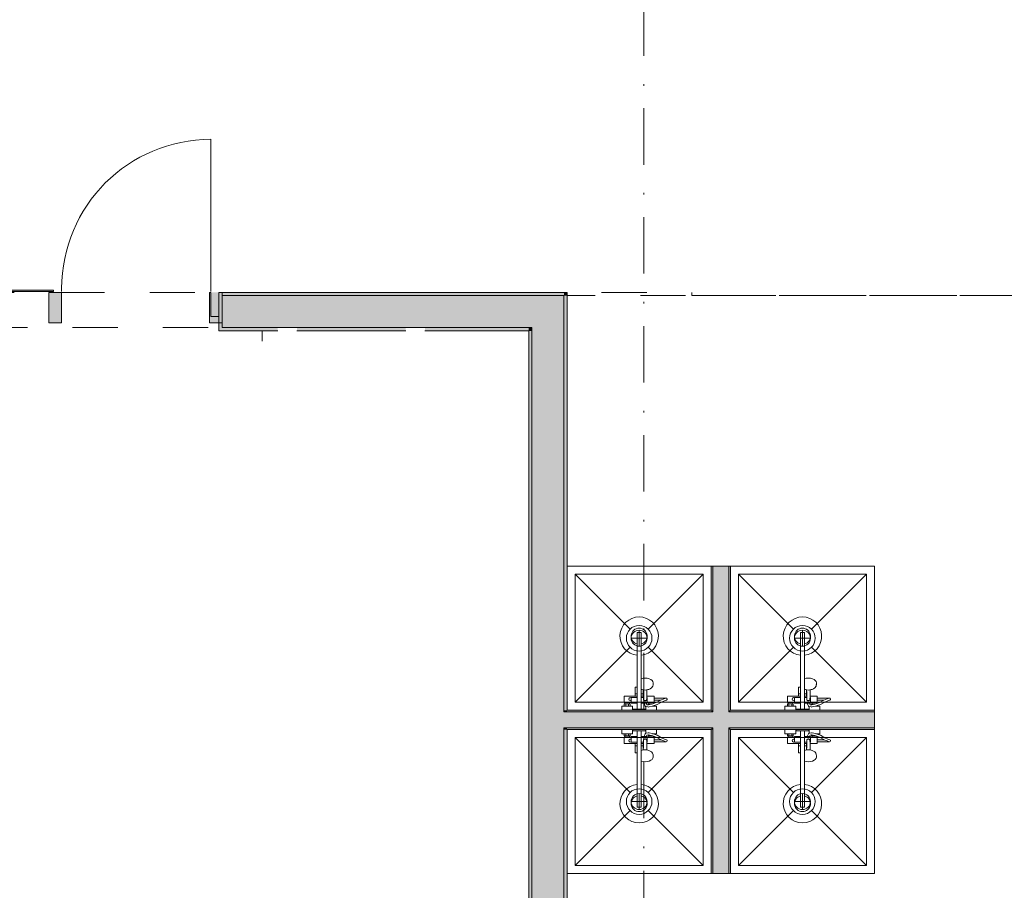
# Model space of a CAD drawing. Header units: millimetres. Extents: x 0 to 1184, y 0 to 836.
# Tile 18 of 61: x 313 to 374, y 476 to 531. Entities that reach past the tile are written whole.
import ezdxf
from ezdxf.xclip import XClip

# ---------------------------------------------------------------- set-up
doc = ezdxf.new("R2010")
doc.units = ezdxf.units.MM
doc.header["$MEASUREMENT"] = 0
doc.header["$XCLIPFRAME"] = 0
doc.linetypes.add('Штриховая', pattern=[5.644444, 2.822222, -2.822222])
doc.linetypes.add('Штрихпунктирная', pattern=[6.702778, 3.527778, -1.763889, 0, -1.411111])
for name, color, linetype in [('Интерьер - Оборудование', 7, 'Continuous'), ('Интерьер - Оборудование бань', 7, 'Continuous'), ('Интерьер - Сантехника', 7, 'Continuous'), ('Конструктив - Навесные Стены', 7, 'Continuous'), ('Конструктив - Стены Блок 100 нов', 7, 'Continuous'), ('Конструктив - Стены Блок 200 нов', 7, 'Continuous'), ('Элемент Модели - Зона', 7, 'Continuous'), ('Элемент Модели - Оси', 7, 'Continuous')]:
    doc.layers.add(name, color=color, linetype=linetype)

# ---------------------------------------------------------------- blocks, each defined once
blk = doc.blocks.new('Чертеж_4_4', base_point=(-278.479, 89.564))
at = {"layer": 'Конструктив - Навесные Стены', "linetype": 'Continuous', "lineweight": 0, "true_color": 0x000000}
for points in [[(270.025, 513.914), (270.025, 513.814), (314.646, 513.814), (314.646, 513.914)], [(315.146, 511.864), (315.146, 513.764), (314.346, 513.764), (314.346, 511.864)], [(324.375, 511.864), (325.175, 511.864), (325.175, 513.764), (324.375, 513.764)], [(324.459, 512.264), (324.959, 512.264), (324.959, 513.764), (324.459, 513.764)]]:
    blk.add_hatch(color=18, dxfattribs=at).paths.add_polyline_path(points)
at = {"layer": 'Конструктив - Стены Блок 100 нов', "linetype": 'Continuous', "lineweight": 0, "true_color": 0x000000}
for points in [[(355.721, 496.664), (355.721, 487.664), (355.821, 487.664), (355.821, 496.664)], [(355.821, 496.664), (355.821, 487.664), (356.821, 487.664), (356.821, 496.664)], [(356.921, 487.664), (356.921, 496.664), (356.821, 496.664), (356.821, 487.664)], [(346.521, 487.564), (346.521, 486.564), (346.721, 486.564), (346.721, 487.564)], [(355.721, 487.664), (346.721, 487.664), (346.721, 487.564), (355.721, 487.564)], [(355.821, 487.564), (346.721, 487.564), (346.721, 486.564), (355.821, 486.564)], [(355.821, 487.664), (355.721, 487.664), (355.721, 487.564), (355.821, 487.564)], [(356.821, 487.664), (355.821, 487.664), (355.821, 487.564), (356.821, 487.564)], [(356.821, 487.564), (355.821, 487.564), (355.821, 486.564), (356.821, 486.564)], [(356.921, 487.664), (356.821, 487.664), (356.821, 487.564), (356.921, 487.564)], [(356.821, 486.564), (365.921, 486.564), (365.921, 487.564), (356.821, 487.564)], [(356.921, 487.564), (365.921, 487.564), (365.921, 487.664), (356.921, 487.664)], [(355.721, 486.564), (346.721, 486.564), (346.721, 486.464), (355.721, 486.464)], [(355.821, 486.564), (355.721, 486.564), (355.721, 486.464), (355.821, 486.464)], [(356.821, 486.564), (355.821, 486.564), (355.821, 486.464), (356.821, 486.464)], [(356.921, 486.564), (356.821, 486.564), (356.821, 486.464), (356.921, 486.464)], [(356.921, 486.464), (365.921, 486.464), (365.921, 486.564), (356.921, 486.564)], [(355.721, 486.464), (355.721, 477.464), (355.821, 477.464), (355.821, 486.464)], [(355.821, 486.464), (355.821, 477.464), (356.821, 477.464), (356.821, 486.464)], [(356.921, 477.464), (356.921, 486.464), (356.821, 486.464), (356.821, 477.464)]]:
    blk.add_hatch(color=18, dxfattribs=at).paths.add_polyline_path(points)
at = {"layer": 'Конструктив - Стены Блок 200 нов', "linetype": 'Continuous', "lineweight": 0, "true_color": 0x000000}
for points in [[(325.175, 511.364), (325.175, 511.564), (325.175, 513.764), (324.975, 513.764), (324.975, 511.364)], [(346.521, 513.764), (325.175, 513.764), (325.175, 513.564), (346.521, 513.564)], [(346.521, 513.564), (346.721, 513.764), (346.521, 513.764)], [(346.521, 513.564), (346.721, 513.564), (346.721, 513.764)], [(325.175, 513.564), (325.175, 511.564), (344.521, 511.564), (344.521, 513.564)], [(344.521, 511.564), (346.521, 513.564), (344.521, 513.564)], [(344.521, 511.564), (346.521, 511.564), (346.521, 513.564)], [(346.521, 513.564), (346.521, 487.664), (346.721, 487.664), (346.721, 513.564)], [(325.175, 511.564), (325.175, 511.364), (328.641, 511.364), (328.641, 511.564)], [(329.841, 511.364), (336.641, 511.364), (336.641, 511.564), (329.841, 511.564)], [(337.841, 511.364), (344.321, 511.364), (344.321, 511.564), (337.841, 511.564)], [(344.321, 511.364), (344.521, 511.564), (344.321, 511.564)], [(344.321, 511.364), (344.521, 511.364), (344.521, 511.564)], [(344.321, 511.364), (344.321, 452.584), (344.521, 452.584), (344.521, 511.364)], [(344.521, 511.564), (344.521, 487.564), (346.521, 487.564), (346.521, 511.564)], [(344.521, 487.564), (344.521, 486.564), (346.521, 486.564), (346.521, 487.564)], [(346.521, 487.664), (346.521, 487.564), (346.721, 487.564), (346.721, 487.664)], [(344.521, 486.564), (344.521, 452.584), (346.521, 452.584), (346.521, 486.564)], [(346.521, 486.564), (346.521, 486.464), (346.721, 486.464), (346.721, 486.564)], [(346.521, 486.464), (346.521, 452.584), (346.721, 452.584), (346.721, 486.464)]]:
    blk.add_hatch(color=18, dxfattribs=at).paths.add_polyline_path(points)
at = {"layer": 'Интерьер - Оборудование', "color": 7, "linetype": 'Continuous', "lineweight": 15}
for p, q in [((351.101, 491.1), (351.101, 492.514)), ((351.101, 492.514), (351.341, 492.514)), ((351.341, 491.1), (351.341, 492.514)), ((361.301, 491.1), (361.301, 492.514)), ((361.301, 492.514), (361.541, 492.514)), ((361.541, 491.1), (361.541, 492.514)), ((351.341, 489.635), (351.341, 488.104)), ((361.541, 489.635), (361.541, 488.104)), ((351.101, 488.104), (351.101, 489.114)), ((351.342, 489.088), (351.341, 489.088)), ((351.363, 488.966), (351.341, 488.976)), ((361.301, 488.104), (361.301, 489.114)), ((361.542, 489.088), (361.541, 489.088)), ((361.563, 488.966), (361.541, 488.976)), ((350.721, 488.144), (350.721, 488.464)), ((350.721, 488.464), (351.101, 488.464)), ((350.971, 488.694), (351.101, 488.694)), ((350.971, 488.544), (351.101, 488.544)), ((351.341, 488.948), (351.342, 488.947)), ((351.471, 488.694), (351.341, 488.694)), ((351.489, 488.544), (351.341, 488.544)), ((351.49, 488.464), (351.341, 488.464)), ((351.415, 488.953), (351.363, 488.966)), ((351.5, 488.932), (351.415, 488.953)), ((351.471, 488.544), (351.471, 488.939)), ((351.481, 488.937), (351.486, 488.755)), ((351.486, 488.755), (351.491, 488.332)), ((351.591, 488.926), (351.5, 488.932)), ((351.683, 488.932), (351.591, 488.926)), ((351.701, 488.937), (351.683, 488.932)), ((351.694, 488.544), (351.691, 488.332)), ((351.721, 488.464), (351.693, 488.464)), ((351.721, 488.464), (351.721, 488.144)), ((352.151, 488.299), (352.151, 488.429)), ((352.756, 488.382), (352.566, 488.299)), ((352.891, 488.426), (352.756, 488.382)), ((352.891, 488.426), (352.911, 488.429)), ((360.921, 488.144), (360.921, 488.464)), ((360.921, 488.464), (361.301, 488.464)), ((361.171, 488.694), (361.301, 488.694)), ((361.171, 488.544), (361.301, 488.544)), ((361.541, 488.948), (361.542, 488.947)), ((361.671, 488.694), (361.541, 488.694)), ((361.689, 488.544), (361.541, 488.544)), ((361.69, 488.464), (361.541, 488.464)), ((361.615, 488.953), (361.563, 488.966)), ((361.7, 488.932), (361.615, 488.953)), ((361.671, 488.544), (361.671, 488.939)), ((361.681, 488.937), (361.686, 488.755)), ((361.686, 488.755), (361.691, 488.332)), ((361.791, 488.926), (361.7, 488.932)), ((361.883, 488.932), (361.791, 488.926)), ((361.901, 488.937), (361.883, 488.932)), ((361.894, 488.544), (361.891, 488.332)), ((361.921, 488.464), (361.893, 488.464)), ((361.921, 488.464), (361.921, 488.144)), ((362.351, 488.299), (362.351, 488.429)), ((362.956, 488.382), (362.766, 488.299)), ((363.091, 488.426), (362.956, 488.382)), ((363.091, 488.426), (363.111, 488.429)), ((350.291, 487.924), (350.651, 487.924)), ((350.331, 488.144), (350.611, 488.144)), ((350.331, 488.064), (350.611, 488.064)), ((350.381, 487.924), (350.381, 488.064)), ((350.561, 487.924), (350.561, 488.064)), ((351.101, 487.744), (351.341, 487.744)), ((351.491, 488.332), (351.494, 488.316)), ((351.494, 488.316), (351.501, 488.301)), ((351.501, 488.301), (351.512, 488.288)), ((351.512, 488.288), (351.526, 488.277)), ((351.526, 488.277), (351.541, 488.272)), ((351.666, 488.104), (351.527, 488.104)), ((351.541, 488.272), (351.541, 488.272)), ((351.565, 488.26), (351.541, 488.272)), ((351.541, 488.272), (351.543, 488.271)), ((351.543, 488.271), (351.561, 488.269)), ((351.561, 488.269), (351.621, 488.269)), ((351.591, 488.256), (351.565, 488.26)), ((351.617, 488.26), (351.591, 488.256)), ((351.641, 488.272), (351.617, 488.26)), ((351.621, 488.269), (351.639, 488.271)), ((351.637, 487.894), (351.631, 487.896)), ((351.649, 487.891), (351.637, 487.894)), ((351.639, 488.271), (351.641, 488.272)), ((351.641, 488.272), (351.656, 488.277)), ((351.641, 488.272), (351.642, 488.272)), ((351.781, 487.87), (351.649, 487.891)), ((351.656, 488.277), (351.671, 488.288)), ((351.671, 488.288), (351.682, 488.301)), ((351.682, 488.301), (351.689, 488.316)), ((351.689, 488.316), (351.691, 488.332)), ((351.721, 488.249), (351.721, 488.215)), ((351.721, 488.215), (351.721, 488.184)), ((351.721, 488.184), (351.721, 488.157)), ((351.793, 487.869), (351.781, 487.87)), ((351.805, 488.003), (351.789, 488)), ((351.838, 487.878), (351.793, 487.869)), ((351.996, 488.04), (351.805, 488.003)), ((352.111, 488.144), (351.831, 488.144)), ((351.831, 488.064), (351.881, 488.064)), ((352.032, 487.915), (351.838, 487.878)), ((351.881, 488.064), (352.061, 488.064)), ((351.881, 488.018), (351.881, 488.064)), ((352.111, 488.081), (351.996, 488.04)), ((352.151, 487.957), (352.032, 487.915)), ((352.043, 487.919), (352.043, 487.919)), ((352.058, 487.924), (352.151, 487.924)), ((352.061, 488.064), (352.065, 488.064)), ((352.061, 488.063), (352.061, 488.064)), ((360.491, 487.924), (360.851, 487.924)), ((360.531, 488.144), (360.811, 488.144)), ((360.531, 488.064), (360.811, 488.064)), ((360.581, 487.924), (360.581, 488.064)), ((360.761, 487.924), (360.761, 488.064)), ((361.301, 487.744), (361.541, 487.744)), ((361.691, 488.332), (361.694, 488.316)), ((361.694, 488.316), (361.701, 488.301)), ((361.701, 488.301), (361.712, 488.288)), ((361.712, 488.288), (361.726, 488.277)), ((361.726, 488.277), (361.741, 488.272)), ((361.866, 488.104), (361.727, 488.104)), ((361.741, 488.272), (361.741, 488.272)), ((361.765, 488.26), (361.741, 488.272)), ((361.741, 488.272), (361.743, 488.271)), ((361.743, 488.271), (361.761, 488.269)), ((361.761, 488.269), (361.821, 488.269)), ((361.791, 488.256), (361.765, 488.26)), ((361.817, 488.26), (361.791, 488.256)), ((361.841, 488.272), (361.817, 488.26)), ((361.821, 488.269), (361.839, 488.271)), ((361.837, 487.894), (361.831, 487.896)), ((361.849, 487.891), (361.837, 487.894)), ((361.839, 488.271), (361.841, 488.272)), ((361.841, 488.272), (361.856, 488.277)), ((361.841, 488.272), (361.842, 488.272)), ((361.981, 487.87), (361.849, 487.891)), ((361.856, 488.277), (361.871, 488.288)), ((361.871, 488.288), (361.882, 488.301)), ((361.882, 488.301), (361.889, 488.316)), ((361.889, 488.316), (361.891, 488.332)), ((361.921, 488.249), (361.921, 488.215)), ((361.921, 488.215), (361.921, 488.184)), ((361.921, 488.184), (361.921, 488.157)), ((361.993, 487.869), (361.981, 487.87)), ((362.005, 488.003), (361.989, 488)), ((362.038, 487.878), (361.993, 487.869)), ((362.196, 488.04), (362.005, 488.003)), ((362.311, 488.144), (362.031, 488.144)), ((362.031, 488.064), (362.081, 488.064)), ((362.232, 487.915), (362.038, 487.878)), ((362.081, 488.064), (362.261, 488.064)), ((362.081, 488.018), (362.081, 488.064)), ((362.311, 488.081), (362.196, 488.04)), ((362.351, 487.957), (362.232, 487.915)), ((362.243, 487.919), (362.243, 487.919)), ((362.258, 487.924), (362.351, 487.924)), ((362.261, 488.064), (362.265, 488.064)), ((362.261, 488.063), (362.261, 488.064)), ((350.291, 486.204), (350.651, 486.204)), ((350.331, 486.064), (350.611, 486.064)), ((350.331, 485.984), (350.611, 485.984)), ((350.381, 486.204), (350.381, 486.064)), ((350.561, 486.204), (350.561, 486.064)), ((350.721, 485.984), (350.721, 485.664)), ((351.101, 486.384), (351.341, 486.384)), ((351.101, 486.024), (351.101, 485.014)), ((351.341, 484.494), (351.341, 486.024)), ((351.666, 486.024), (351.527, 486.024)), ((351.637, 486.234), (351.631, 486.232)), ((351.649, 486.237), (351.637, 486.234)), ((351.781, 486.259), (351.649, 486.237)), ((351.721, 485.664), (351.721, 485.984)), ((351.721, 485.944), (351.721, 485.971)), ((351.721, 485.913), (351.721, 485.944)), ((351.721, 485.879), (351.721, 485.913)), ((351.793, 486.259), (351.781, 486.259)), ((351.805, 486.125), (351.789, 486.128)), ((351.838, 486.251), (351.793, 486.259)), ((351.996, 486.089), (351.805, 486.125)), ((351.831, 486.064), (351.881, 486.064)), ((352.111, 485.984), (351.831, 485.984)), ((352.032, 486.214), (351.838, 486.251)), ((351.881, 486.111), (351.881, 486.064)), ((351.881, 486.064), (352.061, 486.064)), ((352.111, 486.048), (351.996, 486.089)), ((352.151, 486.171), (352.032, 486.214)), ((352.043, 486.209), (352.043, 486.209)), ((352.058, 486.204), (352.151, 486.204)), ((352.061, 486.065), (352.061, 486.064)), ((352.061, 486.064), (352.065, 486.064)), ((360.491, 486.204), (360.851, 486.204)), ((360.531, 486.064), (360.811, 486.064)), ((360.531, 485.984), (360.811, 485.984)), ((360.581, 486.204), (360.581, 486.064)), ((360.761, 486.204), (360.761, 486.064)), ((360.921, 485.984), (360.921, 485.664)), ((361.301, 486.384), (361.541, 486.384)), ((361.301, 486.024), (361.301, 485.014)), ((361.541, 484.494), (361.541, 486.024)), ((361.866, 486.024), (361.727, 486.024)), ((361.837, 486.234), (361.831, 486.232)), ((361.849, 486.237), (361.837, 486.234)), ((361.981, 486.259), (361.849, 486.237)), ((361.921, 485.664), (361.921, 485.984)), ((361.921, 485.944), (361.921, 485.971)), ((361.921, 485.913), (361.921, 485.944)), ((361.921, 485.879), (361.921, 485.913)), ((361.993, 486.259), (361.981, 486.259)), ((362.005, 486.125), (361.989, 486.128)), ((362.038, 486.251), (361.993, 486.259)), ((362.196, 486.089), (362.005, 486.125)), ((362.031, 486.064), (362.081, 486.064)), ((362.311, 485.984), (362.031, 485.984)), ((362.232, 486.214), (362.038, 486.251)), ((362.081, 486.111), (362.081, 486.064)), ((362.081, 486.064), (362.261, 486.064)), ((362.311, 486.048), (362.196, 486.089)), ((362.351, 486.171), (362.232, 486.214)), ((362.243, 486.209), (362.243, 486.209)), ((362.258, 486.204), (362.351, 486.204)), ((362.261, 486.065), (362.261, 486.064)), ((362.261, 486.064), (362.265, 486.064)), ((350.721, 485.664), (351.101, 485.664)), ((350.971, 485.584), (351.101, 485.584)), ((350.971, 485.434), (351.101, 485.434)), ((351.49, 485.664), (351.341, 485.664)), ((351.489, 485.584), (351.341, 485.584)), ((351.471, 485.434), (351.341, 485.434)), ((351.471, 485.584), (351.471, 485.189)), ((351.481, 485.191), (351.486, 485.373)), ((351.486, 485.373), (351.491, 485.796)), ((351.491, 485.796), (351.494, 485.812)), ((351.494, 485.812), (351.501, 485.828)), ((351.501, 485.828), (351.512, 485.841)), ((351.512, 485.841), (351.526, 485.851)), ((351.526, 485.851), (351.541, 485.856)), ((351.565, 485.868), (351.541, 485.857)), ((351.541, 485.857), (351.541, 485.856)), ((351.541, 485.856), (351.543, 485.857)), ((351.543, 485.857), (351.561, 485.859)), ((351.561, 485.859), (351.621, 485.859)), ((351.591, 485.872), (351.565, 485.868)), ((351.617, 485.868), (351.591, 485.872)), ((351.641, 485.857), (351.617, 485.868)), ((351.621, 485.859), (351.639, 485.857)), ((351.639, 485.857), (351.641, 485.856)), ((351.641, 485.857), (351.642, 485.856)), ((351.641, 485.856), (351.656, 485.851)), ((351.656, 485.851), (351.671, 485.841)), ((351.671, 485.841), (351.682, 485.828)), ((351.682, 485.828), (351.689, 485.812)), ((351.689, 485.812), (351.691, 485.796)), ((351.694, 485.584), (351.691, 485.796)), ((351.721, 485.664), (351.693, 485.664)), ((352.151, 485.829), (352.151, 485.699)), ((352.756, 485.747), (352.566, 485.829)), ((352.891, 485.702), (352.756, 485.747)), ((352.891, 485.702), (352.911, 485.699)), ((360.921, 485.664), (361.301, 485.664)), ((361.171, 485.584), (361.301, 485.584)), ((361.171, 485.434), (361.301, 485.434)), ((361.69, 485.664), (361.541, 485.664)), ((361.689, 485.584), (361.541, 485.584)), ((361.671, 485.434), (361.541, 485.434)), ((361.671, 485.584), (361.671, 485.189)), ((361.681, 485.191), (361.686, 485.373)), ((361.686, 485.373), (361.691, 485.796)), ((361.691, 485.796), (361.694, 485.812)), ((361.694, 485.812), (361.701, 485.828)), ((361.701, 485.828), (361.712, 485.841)), ((361.712, 485.841), (361.726, 485.851)), ((361.726, 485.851), (361.741, 485.856)), ((361.765, 485.868), (361.741, 485.857)), ((361.741, 485.857), (361.741, 485.856)), ((361.741, 485.856), (361.743, 485.857)), ((361.743, 485.857), (361.761, 485.859)), ((361.761, 485.859), (361.821, 485.859)), ((361.791, 485.872), (361.765, 485.868)), ((361.817, 485.868), (361.791, 485.872)), ((361.841, 485.857), (361.817, 485.868)), ((361.821, 485.859), (361.839, 485.857)), ((361.839, 485.857), (361.841, 485.856)), ((361.841, 485.857), (361.842, 485.856)), ((361.841, 485.856), (361.856, 485.851)), ((361.856, 485.851), (361.871, 485.841)), ((361.871, 485.841), (361.882, 485.828)), ((361.882, 485.828), (361.889, 485.812)), ((361.889, 485.812), (361.891, 485.796)), ((361.894, 485.584), (361.891, 485.796)), ((361.921, 485.664), (361.893, 485.664)), ((362.351, 485.829), (362.351, 485.699)), ((362.956, 485.747), (362.766, 485.829)), ((363.091, 485.702), (362.956, 485.747)), ((363.091, 485.702), (363.111, 485.699)), ((351.341, 485.181), (351.342, 485.181)), ((351.363, 485.162), (351.341, 485.152)), ((351.342, 485.04), (351.341, 485.041)), ((351.415, 485.176), (351.363, 485.162)), ((351.5, 485.196), (351.415, 485.176)), ((351.591, 485.203), (351.5, 485.196)), ((351.683, 485.196), (351.591, 485.203)), ((351.701, 485.191), (351.683, 485.196)), ((361.541, 485.181), (361.542, 485.181)), ((361.563, 485.162), (361.541, 485.152)), ((361.542, 485.04), (361.541, 485.041)), ((361.615, 485.176), (361.563, 485.162)), ((361.7, 485.196), (361.615, 485.176)), ((361.791, 485.203), (361.7, 485.196)), ((361.883, 485.196), (361.791, 485.203)), ((361.901, 485.191), (361.883, 485.196)), ((351.101, 483.028), (351.101, 481.614)), ((351.341, 483.028), (351.341, 481.614)), ((361.301, 483.028), (361.301, 481.614)), ((361.541, 483.028), (361.541, 481.614)), ((351.101, 481.614), (351.341, 481.614)), ((361.301, 481.614), (361.541, 481.614))]:
    blk.add_line(p, q, dxfattribs=at)
at = {"layer": 'Интерьер - Оборудование', "color": 7, "linetype": 'Continuous', "lineweight": 15, "flags": 128}
for points in [[(351.101, 491.1, -19.949874), (351.341, 491.1), (351.341, 489.635), (351.462, 489.663), (351.591, 489.673), (351.721, 489.663), (351.841, 489.635), (351.945, 489.589), (352.024, 489.53), (352.074, 489.46), (352.091, 489.386), (352.091, 489.28), (352.086, 489.248), (352.069, 489.174), (352.055, 489.147), (352.007, 489.081), (351.986, 489.062), (351.914, 489.008), (351.819, 488.966), (351.768, 488.953), (351.701, 488.937), (351.696, 488.755), (351.694, 488.544), (352.151, 488.544), (352.151, 488.429), (352.911, 488.429, -0.853753), (352.932, 488.302), (352.803, 488.261), (352.611, 488.177), (352.344, 488.025), (352.151, 487.957), (352.151, 487.924), (352.311, 487.924), (352.311, 487.664), (351.631, 487.664), (351.631, 487.896), (351.615, 487.906), (351.606, 487.915), (351.6, 487.926), (351.526, 488.104), (351.341, 488.104), (351.341, 487.744), (351.621, 487.744), (351.621, 487.664), (350.821, 487.664), (350.821, 487.744), (351.101, 487.744), (351.101, 488.104), (350.721, 488.104), (350.721, 488.144), (350.611, 488.144), (350.611, 488.064), (350.651, 488.064), (350.651, 487.924), (350.811, 487.924), (350.811, 487.664), (350.131, 487.664), (350.131, 487.924), (350.291, 487.924), (350.291, 488.064), (350.331, 488.064), (350.331, 488.144), (350.291, 488.144), (350.291, 488.544), (350.971, 488.544), (350.971, 489.114), (350.993, 489.114), (351.018, 489.114), (351.051, 489.114), (351.09, 489.114), (351.101, 489.114)], [(361.301, 491.1, -19.949874), (361.541, 491.1), (361.541, 489.635), (361.662, 489.663), (361.791, 489.673), (361.921, 489.663), (362.041, 489.635), (362.145, 489.589), (362.224, 489.53), (362.274, 489.46), (362.291, 489.386), (362.291, 489.28), (362.286, 489.248), (362.269, 489.174), (362.255, 489.147), (362.207, 489.081), (362.186, 489.062), (362.114, 489.008), (362.019, 488.966), (361.968, 488.953), (361.901, 488.937), (361.896, 488.755), (361.894, 488.544), (362.351, 488.544), (362.351, 488.429), (363.111, 488.429, -0.853753), (363.132, 488.302), (363.003, 488.261), (362.811, 488.177), (362.544, 488.025), (362.351, 487.957), (362.351, 487.924), (362.511, 487.924), (362.511, 487.664), (361.831, 487.664), (361.831, 487.896), (361.815, 487.906), (361.806, 487.915), (361.8, 487.926), (361.726, 488.104), (361.541, 488.104), (361.541, 487.744), (361.821, 487.744), (361.821, 487.664), (361.021, 487.664), (361.021, 487.744), (361.301, 487.744), (361.301, 488.104), (360.921, 488.104), (360.921, 488.144), (360.811, 488.144), (360.811, 488.064), (360.851, 488.064), (360.851, 487.924), (361.011, 487.924), (361.011, 487.664), (360.331, 487.664), (360.331, 487.924), (360.491, 487.924), (360.491, 488.064), (360.531, 488.064), (360.531, 488.144), (360.491, 488.144), (360.491, 488.544), (361.171, 488.544), (361.171, 489.114), (361.193, 489.114), (361.218, 489.114), (361.251, 489.114), (361.29, 489.114), (361.301, 489.114)], [(351.101, 483.028, 19.949874), (351.341, 483.028), (351.341, 484.494), (351.462, 484.465), (351.591, 484.455), (351.721, 484.465), (351.841, 484.494), (351.945, 484.539), (352.024, 484.599), (352.074, 484.668), (352.091, 484.742), (352.091, 484.849), (352.086, 484.88), (352.069, 484.954), (352.055, 484.981), (352.007, 485.048), (351.986, 485.066), (351.914, 485.12), (351.819, 485.162), (351.768, 485.176), (351.701, 485.191), (351.696, 485.373), (351.694, 485.584), (352.151, 485.584), (352.151, 485.699), (352.911, 485.699, 0.853753), (352.932, 485.826), (352.803, 485.868), (352.611, 485.951), (352.344, 486.103), (352.151, 486.171), (352.151, 486.204), (352.311, 486.204), (352.311, 486.464), (351.631, 486.464), (351.631, 486.232), (351.615, 486.222), (351.606, 486.213), (351.6, 486.202), (351.526, 486.024), (351.341, 486.024), (351.341, 486.384), (351.621, 486.384), (351.621, 486.464), (350.821, 486.464), (350.821, 486.384), (351.101, 486.384), (351.101, 486.024), (350.721, 486.024), (350.721, 485.984), (350.611, 485.984), (350.611, 486.064), (350.651, 486.064), (350.651, 486.204), (350.811, 486.204), (350.811, 486.464), (350.131, 486.464), (350.131, 486.204), (350.291, 486.204), (350.291, 486.064), (350.331, 486.064), (350.331, 485.984), (350.291, 485.984), (350.291, 485.584), (350.971, 485.584), (350.971, 485.014), (350.993, 485.014), (351.018, 485.014), (351.051, 485.014), (351.09, 485.014), (351.101, 485.014)], [(361.301, 483.028, 19.949874), (361.541, 483.028), (361.541, 484.494), (361.662, 484.465), (361.791, 484.455), (361.921, 484.465), (362.041, 484.494), (362.145, 484.539), (362.224, 484.599), (362.274, 484.668), (362.291, 484.742), (362.291, 484.849), (362.286, 484.88), (362.269, 484.954), (362.255, 484.981), (362.207, 485.048), (362.186, 485.066), (362.114, 485.12), (362.019, 485.162), (361.968, 485.176), (361.901, 485.191), (361.896, 485.373), (361.894, 485.584), (362.351, 485.584), (362.351, 485.699), (363.111, 485.699, 0.853753), (363.132, 485.826), (363.003, 485.868), (362.811, 485.951), (362.544, 486.103), (362.351, 486.171), (362.351, 486.204), (362.511, 486.204), (362.511, 486.464), (361.831, 486.464), (361.831, 486.232), (361.815, 486.222), (361.806, 486.213), (361.8, 486.202), (361.726, 486.024), (361.541, 486.024), (361.541, 486.384), (361.821, 486.384), (361.821, 486.464), (361.021, 486.464), (361.021, 486.384), (361.301, 486.384), (361.301, 486.024), (360.921, 486.024), (360.921, 485.984), (360.811, 485.984), (360.811, 486.064), (360.851, 486.064), (360.851, 486.204), (361.011, 486.204), (361.011, 486.464), (360.331, 486.464), (360.331, 486.204), (360.491, 486.204), (360.491, 486.064), (360.531, 486.064), (360.531, 485.984), (360.491, 485.984), (360.491, 485.584), (361.171, 485.584), (361.171, 485.014), (361.193, 485.014), (361.218, 485.014), (361.251, 485.014), (361.29, 485.014), (361.301, 485.014)]]:
    blk.add_lwpolyline(points, format="xyb", close=True, dxfattribs=at)
for points in [[(351.721, 488.104), (351.666, 488.104), (351.703, 488.014), (351.789, 488), (351.791, 488.064), (351.831, 488.064), (351.831, 488.144), (351.721, 488.144)], [(352.111, 488.144), (352.111, 488.081), (352.29, 488.144), (352.552, 488.293), (352.566, 488.299), (352.151, 488.299), (352.151, 488.144)], [(361.921, 488.104), (361.866, 488.104), (361.903, 488.014), (361.989, 488), (361.991, 488.064), (362.031, 488.064), (362.031, 488.144), (361.921, 488.144)], [(362.311, 488.144), (362.311, 488.081), (362.49, 488.144), (362.752, 488.293), (362.766, 488.299), (362.351, 488.299), (362.351, 488.144)], [(351.721, 486.024), (351.666, 486.024), (351.703, 486.114), (351.789, 486.128), (351.791, 486.064), (351.831, 486.064), (351.831, 485.984), (351.721, 485.984)], [(352.111, 485.984), (352.111, 486.048), (352.29, 485.984), (352.552, 485.835), (352.566, 485.829), (352.151, 485.829), (352.151, 485.984)], [(361.921, 486.024), (361.866, 486.024), (361.903, 486.114), (361.989, 486.128), (361.991, 486.064), (362.031, 486.064), (362.031, 485.984), (361.921, 485.984)], [(362.311, 485.984), (362.311, 486.048), (362.49, 485.984), (362.752, 485.835), (362.766, 485.829), (362.351, 485.829), (362.351, 485.984)]]:
    blk.add_lwpolyline(points, close=True, dxfattribs=at)
at = {"layer": 'Интерьер - Оборудование', "color": 7, "linetype": 'Continuous', "lineweight": 15}
for centre, radius, start, end in [((351.221, 492.294), 0.5, 283.88654, 256.11346), ((361.421, 492.294), 0.5, 283.88654, 256.11346), ((350.676, 488.364), 0.09, 60, 300), ((360.876, 488.364), 0.09, 60, 300), ((350.676, 485.764), 0.09, 60, 300), ((360.876, 485.764), 0.09, 60, 300), ((351.221, 481.834), 0.5, 103.88654, 76.11346), ((361.421, 481.834), 0.5, 103.88654, 76.11346)]:
    blk.add_arc(centre, radius, start, end, dxfattribs=at)
at = {"layer": 'Интерьер - Оборудование бань', "color": 7, "linetype": 'Continuous', "lineweight": 15}
blk.add_line((327.671, 510.714), (327.671, 511.364), dxfattribs=at)
at = {"layer": 'Интерьер - Сантехника', "color": 7, "linetype": 'Continuous', "lineweight": 15}
for p, q in [((355.221, 496.164), (347.221, 496.164)), ((347.221, 496.164), (347.221, 488.164)), ((347.221, 496.164), (350.656, 492.73)), ((355.221, 496.164), (351.787, 492.73)), ((355.221, 488.164), (355.221, 496.164)), ((365.421, 496.164), (357.421, 496.164)), ((357.421, 496.164), (357.421, 488.164)), ((357.421, 496.164), (360.856, 492.73)), ((365.421, 496.164), (361.987, 492.73)), ((365.421, 488.164), (365.421, 496.164)), ((351.221, 492.664), (351.221, 491.664)), ((361.421, 492.664), (361.421, 491.664)), ((351.721, 492.164), (350.721, 492.164)), ((361.921, 492.164), (360.921, 492.164)), ((347.221, 488.164), (350.656, 491.598)), ((355.221, 488.164), (351.787, 491.598)), ((357.421, 488.164), (360.856, 491.598)), ((365.421, 488.164), (361.987, 491.598)), ((347.221, 488.164), (355.221, 488.164)), ((357.421, 488.164), (365.421, 488.164)), ((355.221, 485.964), (347.221, 485.964)), ((347.221, 485.964), (347.221, 477.964)), ((347.221, 485.964), (350.656, 482.53)), ((355.221, 485.964), (351.787, 482.53)), ((355.221, 477.964), (355.221, 485.964)), ((365.421, 485.964), (357.421, 485.964)), ((357.421, 485.964), (357.421, 477.964)), ((357.421, 485.964), (360.856, 482.53)), ((365.421, 485.964), (361.987, 482.53)), ((365.421, 477.964), (365.421, 485.964)), ((351.221, 482.464), (351.221, 481.464)), ((361.421, 482.464), (361.421, 481.464)), ((351.721, 481.964), (350.721, 481.964)), ((361.921, 481.964), (360.921, 481.964)), ((347.221, 477.964), (350.656, 481.398)), ((355.221, 477.964), (351.787, 481.398)), ((357.421, 477.964), (360.856, 481.398)), ((365.421, 477.964), (361.987, 481.398)), ((347.221, 477.964), (355.221, 477.964)), ((357.421, 477.964), (365.421, 477.964))]:
    blk.add_line(p, q, dxfattribs=at)
at = {"layer": 'Интерьер - Сантехника', "color": 7, "linetype": 'Continuous', "lineweight": 15, "flags": 128}
for points in [[(355.721, 496.664), (346.721, 496.664), (346.721, 487.664), (355.721, 487.664)], [(365.921, 496.664), (356.921, 496.664), (356.921, 487.664), (365.921, 487.664)], [(355.721, 486.464), (346.721, 486.464), (346.721, 477.464), (355.721, 477.464)], [(365.921, 486.464), (356.921, 486.464), (356.921, 477.464), (365.921, 477.464)]]:
    blk.add_lwpolyline(points, close=True, dxfattribs=at)
at = {"layer": 'Интерьер - Сантехника', "color": 7, "linetype": 'Continuous', "lineweight": 15}
for centre, radius in [((351.221, 492.164), 0.8), ((351.221, 492.164), 0.5), ((361.421, 492.164), 0.8), ((361.421, 492.164), 0.5), ((351.221, 481.964), 0.8), ((351.221, 481.964), 0.5), ((361.421, 481.964), 0.8), ((361.421, 481.964), 0.5)]:
    blk.add_circle(centre, radius, dxfattribs=at)
at = {"layer": 'Конструктив - Навесные Стены', "color": 7, "linetype": 'Continuous', "lineweight": 15}
for p, q in [((315.146, 513.764), (314.346, 513.764)), ((314.346, 513.764), (314.346, 511.864)), ((315.146, 513.764), (315.146, 511.864)), ((324.375, 513.764), (324.375, 511.864)), ((324.459, 513.764), (324.375, 513.764)), ((324.459, 513.764), (324.459, 512.264)), ((325.175, 513.764), (324.959, 513.764)), ((324.959, 513.764), (324.959, 512.264)), ((325.175, 513.764), (325.175, 511.864)), ((315.146, 511.864), (314.346, 511.864)), ((325.175, 511.864), (324.375, 511.864)), ((324.959, 512.264), (324.459, 512.264))]:
    blk.add_line(p, q, dxfattribs=at)
at = {"layer": 'Конструктив - Навесные Стены', "color": 7, "linetype": 'Continuous', "lineweight": 15, "flags": 128}
blk.add_lwpolyline([(270.025, 513.914), (270.025, 513.814), (314.646, 513.814), (314.646, 513.914)], close=True, dxfattribs=at)
at = {"layer": 'Конструктив - Стены Блок 100 нов', "color": 251, "linetype": 'Continuous', "lineweight": 20, "true_color": 0x575757}
for p, q in [((355.821, 496.664), (355.821, 487.664)), ((356.821, 487.664), (356.821, 496.664)), ((355.821, 487.564), (346.721, 487.564)), ((355.821, 487.664), (355.821, 487.564)), ((355.821, 487.664), (355.821, 487.564)), ((356.821, 487.564), (356.821, 487.664)), ((356.821, 487.564), (356.821, 487.664)), ((365.921, 487.564), (356.821, 487.564)), ((346.721, 486.564), (355.821, 486.564)), ((355.821, 486.564), (355.821, 486.464)), ((355.821, 486.564), (355.821, 486.464)), ((356.821, 486.464), (356.821, 486.564)), ((356.821, 486.464), (356.821, 486.564)), ((356.821, 486.564), (365.921, 486.564)), ((355.821, 486.464), (355.821, 477.464)), ((356.821, 477.464), (356.821, 486.464))]:
    blk.add_line(p, q, dxfattribs=at)
at = {"layer": 'Конструктив - Стены Блок 100 нов', "color": 251, "linetype": 'Continuous', "lineweight": 20, "true_color": 0x575757, "flags": 128}
for points in [[(355.721, 496.664), (355.721, 487.664)], [(355.721, 496.664), (355.821, 496.664)], [(355.821, 496.664), (356.821, 496.664)], [(356.821, 496.664), (356.921, 496.664)], [(356.921, 487.664), (356.921, 496.664)], [(355.721, 487.664), (346.721, 487.664)], [(365.921, 487.664), (356.921, 487.664)], [(365.921, 487.564), (365.921, 487.664)], [(365.921, 486.564), (365.921, 487.564)], [(365.921, 486.464), (365.921, 486.564)], [(346.721, 486.464), (355.721, 486.464)], [(355.721, 486.464), (355.721, 477.464)], [(356.921, 477.464), (356.921, 486.464)], [(356.921, 486.464), (365.921, 486.464)], [(355.721, 477.464), (355.821, 477.464)], [(355.821, 477.464), (356.821, 477.464)], [(356.821, 477.464), (356.921, 477.464)]]:
    blk.add_lwpolyline(points, dxfattribs=at)
at = {"layer": 'Конструктив - Стены Блок 200 нов', "color": 251, "linetype": 'Continuous', "lineweight": 20, "true_color": 0x575757}
for p, q in [((324.975, 513.764), (324.975, 511.364)), ((325.175, 513.764), (324.975, 513.764)), ((324.975, 513.764), (324.975, 511.364)), ((325.175, 511.564), (325.175, 513.764)), ((344.521, 513.564), (325.175, 513.564)), ((346.521, 513.564), (344.521, 513.564)), ((346.521, 513.564), (344.521, 513.564)), ((346.521, 511.564), (346.521, 513.564)), ((325.175, 511.364), (324.975, 511.364)), ((325.175, 511.364), (324.975, 511.364)), ((325.175, 511.564), (328.641, 511.564)), ((329.841, 511.564), (328.641, 511.564)), ((329.841, 511.564), (336.641, 511.564)), ((337.841, 511.564), (336.641, 511.564)), ((337.841, 511.564), (344.321, 511.564)), ((344.521, 511.564), (344.321, 511.564)), ((344.521, 511.564), (344.321, 511.564)), ((344.521, 511.564), (344.521, 487.564)), ((346.521, 487.564), (346.521, 511.564)), ((344.521, 487.564), (344.521, 486.564)), ((346.721, 487.564), (346.521, 487.564)), ((346.721, 487.564), (346.521, 487.564)), ((344.521, 486.564), (344.521, 452.584)), ((346.521, 486.564), (346.721, 486.564)), ((346.521, 452.584), (346.521, 486.564)), ((346.521, 486.564), (346.721, 486.564))]:
    blk.add_line(p, q, dxfattribs=at)
at = {"layer": 'Конструктив - Стены Блок 200 нов', "color": 251, "linetype": 'Continuous', "lineweight": 20, "true_color": 0x575757, "flags": 128}
for points in [[(346.521, 513.764), (325.175, 513.764)], [(346.721, 513.764), (346.521, 513.764)], [(346.721, 487.664), (346.721, 513.764)], [(325.175, 511.364), (328.641, 511.364)], [(329.841, 511.364), (336.641, 511.364)], [(337.841, 511.364), (344.321, 511.364)], [(344.321, 511.364), (344.321, 452.584)], [(346.721, 452.584), (346.721, 486.464)]]:
    blk.add_lwpolyline(points, dxfattribs=at)
at = {"layer": 'Элемент Модели - Зона', "color": 7, "linetype": 'Continuous', "lineweight": 15}
for p, q in [((324.459, 514.014), (324.459, 523.327)), ((315.146, 514.014), (315.146, 513.814)), ((315.146, 513.814), (315.146, 514.014)), ((324.459, 514.014), (324.459, 513.814)), ((324.459, 513.814), (324.459, 514.014))]:
    blk.add_line(p, q, dxfattribs=at)
at = {"layer": 'Элемент Модели - Зона', "color": 7, "linetype": 'Штриховая', "lineweight": 15, "flags": 128}
for points in [[(83.021, 539.138), (82.621, 539.138), (82.621, 452.764), (140.324, 452.764), (140.324, 480.98), (172.947, 513.615), (173.088, 513.474), (173.088, 513.764), (354.521, 513.764), (354.521, 513.564), (495.519, 513.564), (495.519, 513.764), (862.335, 513.764), (894.689, 481.329), (894.722, 477.983), (894.722, 452.614), (895.121, 452.614), (895.121, 432.564), (892.721, 432.564), (892.721, 446.564), (888.521, 446.564), (888.521, 450.564), (804.521, 450.564), (804.521, 446.564), (798.521, 446.564), (798.521, 450.564), (714.721, 450.564), (714.721, 359.264), (798.521, 359.264), (798.521, 366.064), (804.521, 366.064), (804.521, 354.164), (845.321, 354.164), (845.321, 363.264), (846.521, 363.264), (846.521, 301.365), (892.721, 301.365), (892.721, 352.064), (888.021, 352.064), (888.021, 367.064), (892.721, 367.064), (892.721, 417.564), (895.121, 417.564), (895.121, 291.065), (892.721, 291.065), (892.721, 298.965), (714.721, 298.965), (714.721, 236.065), (892.721, 236.065), (892.721, 266.565), (888.522, 266.565), (888.522, 272.82), (892.721, 272.82), (892.721, 276.065), (895.121, 276.065), (895.121, 272.765), (930.021, 272.765), (930.021, 461.615), (923.91, 461.615), (923.91, 539.564), (978.521, 539.564), (978.521, 542.564), (984.521, 542.564), (984.521, 539.564), (1131.771, 539.564), (1131.771, 540.564), (1122.771, 540.564), (1122.771, 564.564), (1048.521, 564.564), (1048.521, 626.364), (1026.821, 626.364), (1026.821, 632.564), (1013.35, 632.564), (984.521, 632.564), (984.521, 626.564), (978.521, 626.564), (978.521, 631.689), (969.519, 631.689), (894.521, 631.689), (894.521, 626.564), (888.521, 626.564), (888.521, 631.689), (804.521, 631.689), (804.521, 626.564), (798.521, 626.564), (798.521, 631.689), (714.521, 631.689), (714.521, 626.564), (708.521, 626.564), (708.521, 631.689), (628.021, 631.689), (628.021, 626.564), (622.021, 626.564), (621.021, 626.564), (621.021, 575.892), (496.022, 575.892), (496.022, 627.564), (496.022, 706.464), (496.122, 706.464), (496.122, 768.064), (468.721, 768.064), (468.721, 686.864), (461.167, 686.864), (461.167, 631.684), (444.522, 631.684), (444.522, 626.564), (438.522, 626.564), (438.522, 631.684), (354.521, 631.684), (354.521, 626.564), (348.521, 626.564), (348.521, 631.684), (331.772, 631.684), (331.772, 554.564), (331.772, 539.564), (264.521, 539.564), (264.521, 536.564), (258.521, 536.564), (258.521, 539.564), (174.521, 539.564), (174.521, 536.564), (168.521, 536.564), (168.521, 539.564), (89.021, 539.564), (89.021, 536.564), (83.021, 536.564)], [(411.127, 487.664), (411.127, 496.664), (412.303, 496.664), (412.303, 487.664), (421.319, 487.664), (421.319, 487.764), (493.319, 487.764), (493.319, 513.564), (346.721, 513.564), (346.721, 487.664), (355.721, 487.664), (355.721, 496.664), (356.921, 496.664), (356.921, 487.664), (365.921, 487.664), (365.921, 486.464), (356.921, 486.464), (356.921, 477.464), (355.721, 477.464), (355.721, 486.464), (346.721, 486.464), (346.721, 452.764), (421.319, 452.764), (421.319, 486.464), (412.319, 486.464), (412.319, 477.464), (411.119, 477.464), (411.119, 486.464), (402.119, 486.464), (402.119, 487.664)], [(344.521, 452.764), (344.521, 511.564), (240.523, 511.564), (240.523, 452.764)]]:
    blk.add_lwpolyline(points, close=True, dxfattribs=at)
at = {"layer": 'Элемент Модели - Зона', "color": 7, "linetype": 'Continuous', "lineweight": 15}
blk.add_arc((324.459, 514.014), 9.313, 90, 180, dxfattribs=at)
at = {"layer": 'Элемент Модели - Оси', "color": 7, "linetype": 'Штрихпунктирная', "lineweight": 15}
blk.add_line((351.521, 831.391), (351.521, 166.928), dxfattribs=at)

msp = doc.modelspace()

# ---------------------------------------------------------------- block references
at = {"color": 161, "linetype": 'Continuous', "lineweight": 40, "true_color": 0x83aefe}
ref = msp.add_blockref('Чертеж_4_4', (-278.479, 89.564), dxfattribs=at)
XClip(ref).set_block_clipping_path([(71.3162990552, 166.9277917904), (1182.0208577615, 831.3911731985)])

doc.saveas('drawing.dxf')
